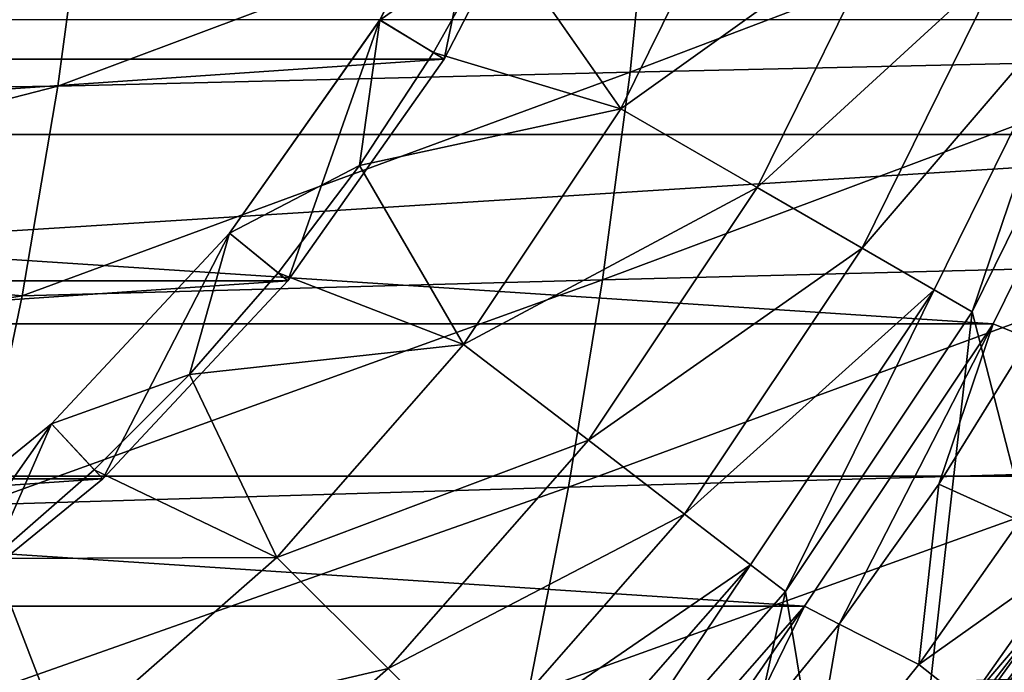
# Model space of a CAD drawing. Header units: metres. Extents: x -31 to 167, y -24 to 31.
# Tile 54 of 155: x 10 to 18, y -13 to -8. Entities that reach past the tile are written whole.
import ezdxf

# ---------------------------------------------------------------- set-up
doc = ezdxf.new("R2010")
doc.units = ezdxf.units.M
doc.layers.add('solid_12_381_042_XXX', color=7, linetype='CONTINUOUS')

msp = doc.modelspace()

# ---------------------------------------------------------------- linework, layer by layer
at = {"layer": 'solid_12_381_042_XXX'}
for points in [[(-23.246014, -5.968144, -4), (23.245995, -5.968215, -4), (-22.314415, -8.835392, -4)], [(-22.314415, -8.835392, -4), (23.245995, -5.968215, -4), (22.31439, -8.835459, -4)], [(13.987285, -6.07591, 127.040306), (13.029811, -7.923727, 127.040306), (13.983995, -7.246263, 127.040306)], [(13.03006, -7.923385, 124.640305), (13.029811, -7.923727, 127.040306), (13.987285, -6.07591, 127.040306)], [(13.98738, -6.075829, 124.640305), (13.03006, -7.923385, 124.640305), (13.987285, -6.07591, 127.040306)], [(13.542509, -8.235402, 124.040306), (13.03006, -7.923385, 124.640305), (13.98738, -6.075829, 124.640305)], [(14.537632, -6.314895, 124.040306), (13.542509, -8.235402, 124.040306), (13.98738, -6.075829, 124.640305)], [(14.537632, -6.314895, 124.040306), (-14.537632, -6.314895, 124.040306), (-13.542509, -8.235402, 124.040306)], [(14.537632, -6.314895, 124.040306), (-13.542509, -8.235402, 124.040306), (13.542509, -8.235402, 124.040306)], [(15.025101, -8.338688, 146.182632), (19.508759, -8.237356, 146.223541), (19.626272, -6.594124, 146.287262)], [(15.191923, -6.678502, 146.243759), (15.025101, -8.338688, 146.182632), (19.626272, -6.594124, 146.287262)], [(14.95236, -8.632943, 125.025543), (15.951265, -6.607411, 125.025543), (13.983995, -7.246263, 127.040306)], [(17.110315, -7.087505, 122.826996), (15.951265, -6.607411, 125.025543), (14.95236, -8.632943, 125.025543)], [(10.461891, -8.451697, 146.1241), (15.025101, -8.338688, 146.182632), (15.191923, -6.678502, 146.243759)], [(10.686362, -6.773336, 146.181778), (10.461891, -8.451697, 146.1241), (15.191923, -6.678502, 146.243759)], [(5.806201, -8.511492, 146.048447), (10.461891, -8.451697, 146.1241), (10.686362, -6.773336, 146.181778)], [(6.019181, -7.309552, 146.087341), (5.806201, -8.511492, 146.048447), (10.686362, -6.773336, 146.181778)], [(16.03883, -9.260215, 122.826996), (17.110315, -7.087505, 122.826996), (14.95236, -8.632943, 125.025543)], [(18.003515, -7.45749, 120.487595), (17.110315, -7.087505, 122.826996), (16.03883, -9.260215, 122.826996)], [(13.029811, -7.923727, 127.040306), (13.457232, -8.183192, 127.040306), (13.983995, -7.246263, 127.040306)], [(14.95236, -8.632943, 125.025543), (13.983995, -7.246263, 127.040306), (13.457232, -8.183192, 127.040306)], [(16.876095, -9.74362, 120.487595), (18.003515, -7.45749, 120.487595), (16.03883, -9.260215, 122.826996)], [(16.876095, -9.74362, 120.487595), (18.616556, -7.711442, 118.044807), (18.003515, -7.45749, 120.487595)], [(16.876095, -9.74362, 120.487595), (17.450743, -10.075418, 118.044807), (18.616556, -7.711442, 118.044807)], [(18.616556, -7.711442, 118.044807), (17.450743, -10.075418, 118.044807), (17.753668, -10.249641, 115.540306)], [(18.616556, -7.711442, 118.044807), (17.753668, -10.249641, 115.540306), (18.939672, -7.844634, 115.540306)], [(18.939672, -7.844634, 115.540306), (17.753668, -10.249641, 115.540306), (18.917381, -14.769246, 115.540306)], [(-19.117783, -7.919167, 128.090302), (19.117783, -7.919167, 128.090302), (17.920458, -10.347077, 128.090302)], [(-19.117783, -7.919167, 128.090302), (17.920458, -10.347077, 128.090302), (-17.920458, -10.347077, 128.090302)], [(13.029811, -7.923727, 127.040306), (11.829121, -9.62464, 127.040306), (12.867001, -9.083053, 127.040306)], [(11.82938, -9.624358, 124.640305), (11.829121, -9.62464, 127.040306), (13.029811, -7.923727, 127.040306)], [(13.03006, -7.923385, 124.640305), (11.82938, -9.624358, 124.640305), (13.029811, -7.923727, 127.040306)], [(12.294559, -10.003278, 124.040306), (11.82938, -9.624358, 124.640305), (13.03006, -7.923385, 124.640305)], [(13.542509, -8.235402, 124.040306), (12.294559, -10.003278, 124.040306), (13.03006, -7.923385, 124.640305)], [(13.029811, -7.923727, 127.040306), (12.867001, -9.083053, 127.040306), (13.457232, -8.183192, 127.040306)], [(18.208246, -10.462302, 119.302742), (17.920458, -10.347077, 128.090302), (19.117783, -7.919167, 128.090302)], [(13.542509, -8.235402, 124.040306), (-13.542509, -8.235402, 124.040306), (-12.294559, -10.003278, 124.040306)], [(13.542509, -8.235402, 124.040306), (-12.294559, -10.003278, 124.040306), (12.294559, -10.003278, 124.040306)], [(14.95236, -8.632943, 125.025543), (13.457232, -8.183192, 127.040306), (12.867001, -9.083053, 127.040306)], [(14.806086, -9.995098, 146.107727), (19.351988, -9.87847, 146.145523), (19.508759, -8.237356, 146.223541)], [(15.025101, -8.338688, 146.182632), (14.806086, -9.995098, 146.107727), (19.508759, -8.237356, 146.223541)], [(10.176104, -10.124069, 146.053391), (14.806086, -9.995098, 146.107727), (15.025101, -8.338688, 146.182632)], [(10.461891, -8.451697, 146.1241), (10.176104, -10.124069, 146.053391), (15.025101, -8.338688, 146.182632)], [(5.560185, -9.710459, 146.003525), (10.176104, -10.124069, 146.053391), (10.461891, -8.451697, 146.1241)], [(5.806201, -8.511492, 146.048447), (5.560185, -9.710459, 146.003525), (10.461891, -8.451697, 146.1241)], [(13.697615, -10.510762, 125.025543), (14.95236, -8.632943, 125.025543), (12.867001, -9.083053, 127.040306)], [(16.03883, -9.260215, 122.826996), (14.95236, -8.632943, 125.025543), (13.697615, -10.510762, 125.025543)], [(-22.314415, -8.835392, -4), (22.31439, -8.835459, -4), (-21.031328, -11.562112, -4)], [(-21.031328, -11.562112, -4), (22.31439, -8.835459, -4), (21.031292, -11.562178, -4)], [(11.829121, -9.62464, 127.040306), (12.217573, -9.939394, 127.040306), (12.867001, -9.083053, 127.040306)], [(13.697615, -10.510762, 125.025543), (12.867001, -9.083053, 127.040306), (12.217573, -9.939394, 127.040306)], [(14.692914, -11.27448, 122.826996), (16.03883, -9.260215, 122.826996), (13.697615, -10.510762, 125.025543)], [(16.876095, -9.74362, 120.487595), (16.03883, -9.260215, 122.826996), (14.692914, -11.27448, 122.826996)], [(11.82938, -9.624358, 124.640305), (10.409074, -11.145119, 124.640305), (11.829121, -9.62464, 127.040306)], [(10.818725, -11.583505, 124.040306), (10.409074, -11.145119, 124.640305), (11.82938, -9.624358, 124.640305)], [(10.409074, -11.145119, 124.640305), (10.409165, -11.145029, 127.040306), (11.829121, -9.62464, 127.040306)], [(11.829121, -9.62464, 127.040306), (10.409165, -11.145029, 127.040306), (11.510581, -10.750301, 127.040306)], [(12.294559, -10.003278, 124.040306), (10.818725, -11.583505, 124.040306), (11.82938, -9.624358, 124.640305)], [(11.829121, -9.62464, 127.040306), (11.510581, -10.750301, 127.040306), (12.217573, -9.939394, 127.040306)], [(5.560185, -9.710459, 146.003525), (5.280211, -10.909719, 145.952377), (10.176104, -10.124069, 146.053391)], [(15.45992, -11.863034, 120.487595), (16.876095, -9.74362, 120.487595), (14.692914, -11.27448, 122.826996)], [(15.45992, -11.863034, 120.487595), (17.450743, -10.075418, 118.044807), (16.876095, -9.74362, 120.487595)], [(14.534877, -11.647732, 146.019028), (19.155958, -11.517464, 146.053238), (19.351988, -9.87847, 146.145523)], [(14.806086, -9.995098, 146.107727), (14.534877, -11.647732, 146.019028), (19.351988, -9.87847, 146.145523)], [(13.697615, -10.510762, 125.025543), (12.217573, -9.939394, 127.040306), (11.510581, -10.750301, 127.040306)], [(12.294559, -10.003278, 124.040306), (-12.294559, -10.003278, 124.040306), (-10.818725, -11.583505, 124.040306)], [(12.294559, -10.003278, 124.040306), (-10.818725, -11.583505, 124.040306), (10.818725, -11.583505, 124.040306)], [(9.828998, -11.790453, 145.969666), (14.534877, -11.647732, 146.019028), (14.806086, -9.995098, 146.107727)], [(10.176104, -10.124069, 146.053391), (9.828998, -11.790453, 145.969666), (14.806086, -9.995098, 146.107727)], [(5.280211, -10.909719, 145.952377), (9.828998, -11.790453, 145.969666), (10.176104, -10.124069, 146.053391)], [(15.45992, -11.863034, 120.487595), (15.986343, -12.267002, 118.044807), (17.450743, -10.075418, 118.044807)], [(17.450743, -10.075418, 118.044807), (15.986343, -12.267002, 118.044807), (16.263683, -12.47958, 115.540306)], [(17.450743, -10.075418, 118.044807), (16.263683, -12.47958, 115.540306), (17.753668, -10.249641, 115.540306)], [(17.753668, -10.249641, 115.540306), (16.263683, -12.47958, 115.540306), (17.004496, -16.936541, 115.540306)], [(17.753668, -10.249641, 115.540306), (17.004496, -16.936541, 115.540306), (18.917381, -14.769246, 115.540306)], [(-17.920458, -10.347077, 128.090302), (17.920458, -10.347077, 128.090302), (16.417189, -12.596886, 128.090302)], [(-17.920458, -10.347077, 128.090302), (16.417189, -12.596886, 128.090302), (-16.417189, -12.596886, 128.090302)], [(16.693666, -12.740546, 119.302742), (16.417189, -12.596886, 128.090302), (17.920458, -10.347077, 128.090302)], [(17.488073, -11.626147, 119.302742), (16.693666, -12.740546, 119.302742), (17.920458, -10.347077, 128.090302)], [(18.208246, -10.462302, 119.302742), (17.488073, -11.626147, 119.302742), (17.920458, -10.347077, 128.090302)], [(12.208499, -12.208739, 125.025543), (13.697615, -10.510762, 125.025543), (11.510581, -10.750301, 127.040306)], [(14.692914, -11.27448, 122.826996), (13.697615, -10.510762, 125.025543), (12.208499, -12.208739, 125.025543)], [(18.134577, -11.917431, 118.090302), (17.488073, -11.626147, 119.302742), (18.208246, -10.462302, 119.302742)], [(10.409165, -11.145029, 127.040306), (10.750131, -11.510652, 127.040306), (11.510581, -10.750301, 127.040306)], [(12.208499, -12.208739, 125.025543), (11.510581, -10.750301, 127.040306), (10.750131, -11.510652, 127.040306)], [(8.794412, -12.458765, 124.640305), (8.794677, -12.458532, 127.040306), (10.409165, -11.145029, 127.040306)], [(10.409074, -11.145119, 124.640305), (8.794412, -12.458765, 124.640305), (10.409165, -11.145029, 127.040306)], [(9.140726, -12.948683, 124.040306), (8.794412, -12.458765, 124.640305), (10.409074, -11.145119, 124.640305)], [(10.409165, -11.145029, 127.040306), (8.794677, -12.458532, 127.040306), (9.939916, -12.217206, 127.040306)], [(10.818725, -11.583505, 124.040306), (9.140726, -12.948683, 124.040306), (10.409074, -11.145119, 124.640305)], [(10.409165, -11.145029, 127.040306), (9.939916, -12.217206, 127.040306), (10.750131, -11.510652, 127.040306)], [(13.095599, -13.095835, 122.826996), (14.692914, -11.27448, 122.826996), (12.208499, -12.208739, 125.025543)], [(15.45992, -11.863034, 120.487595), (14.692914, -11.27448, 122.826996), (13.095599, -13.095835, 122.826996)], [(12.208499, -12.208739, 125.025543), (10.750131, -11.510652, 127.040306), (9.939916, -12.217206, 127.040306)], [(14.211474, -13.29659, 145.91655), (18.920668, -13.154339, 145.946671), (19.155958, -11.517464, 146.053238)], [(14.534877, -11.647732, 146.019028), (14.211474, -13.29659, 145.91655), (19.155958, -11.517464, 146.053238)], [(19.37278, -11.521677, 137.881378), (17.974476, -13.533965, 137.504364), (18.42729, -12.910653, 137.443436)], [(18.028982, -13.526725, 138.061508), (17.974476, -13.533965, 137.504364), (19.37278, -11.521677, 137.881378)], [(-21.031328, -11.562112, -4), (21.031292, -11.562178, -4), (19.416151, -14.1072, -4)], [(-21.031328, -11.562112, -4), (19.416151, -14.1072, -4), (-19.416176, -14.107165, -4)], [(10.818725, -11.583505, 124.040306), (-10.818725, -11.583505, 124.040306), (-9.140726, -12.948683, 124.040306)], [(10.818725, -11.583505, 124.040306), (-9.140726, -12.948683, 124.040306), (9.140726, -12.948683, 124.040306)], [(9.420575, -13.450847, 145.87291), (14.211474, -13.29659, 145.91655), (14.534877, -11.647732, 146.019028)], [(9.828998, -11.790453, 145.969666), (9.420575, -13.450847, 145.87291), (14.534877, -11.647732, 146.019028)], [(17.327917, -13.062613, 118.090302), (16.693666, -12.740546, 119.302742), (17.488073, -11.626147, 119.302742)], [(17.327917, -13.062613, 118.090302), (17.488073, -11.626147, 119.302742), (18.134577, -11.917431, 118.090302)], [(13.779222, -13.779469, 120.487595), (15.45992, -11.863034, 120.487595), (13.095599, -13.095835, 122.826996)], [(13.779222, -13.779469, 120.487595), (15.986343, -12.267002, 118.044807), (15.45992, -11.863034, 120.487595)], [(17.327917, -13.062613, 118.090302), (18.134577, -11.917431, 118.090302), (18.54752, -12.199562, 118.090302)], [(17.974476, -13.533965, 137.504364), (17.461926, -14.18912, 118.390305), (19.083582, -11.919184, 118.390305)], [(18.602633, -12.63058, 118.2976), (19.083582, -11.919184, 118.390305), (17.461926, -14.18912, 118.390305)], [(18.42729, -12.910653, 137.443436), (17.974476, -13.533965, 137.504364), (19.083582, -11.919184, 118.390305)], [(10.510493, -13.697821, 125.025543), (9.939916, -12.217206, 127.040306), (9.082372, -12.867461, 127.040306)], [(10.510493, -13.697821, 125.025543), (12.208499, -12.208739, 125.025543), (9.939916, -12.217206, 127.040306)], [(13.095599, -13.095835, 122.826996), (12.208499, -12.208739, 125.025543), (10.510493, -13.697821, 125.025543)], [(17.327917, -13.062613, 118.090302), (18.54752, -12.199562, 118.090302), (17.720732, -13.372085, 118.090302)], [(18.443058, -12.522234, 118.104897), (17.720732, -13.372085, 118.090302), (18.54752, -12.199562, 118.090302)], [(13.779222, -13.779469, 120.487595), (14.248412, -14.248693, 118.044807), (15.986343, -12.267002, 118.044807)], [(15.986343, -12.267002, 118.044807), (14.248412, -14.248693, 118.044807), (14.49544, -14.495886, 115.540306)], [(15.986343, -12.267002, 118.044807), (14.49544, -14.495886, 115.540306), (16.263683, -12.47958, 115.540306)], [(16.263683, -12.47958, 115.540306), (14.49544, -14.495886, 115.540306), (14.845093, -18.857975, 115.540306)], [(16.263683, -12.47958, 115.540306), (14.845093, -18.857975, 115.540306), (17.004496, -16.936541, 115.540306)], [(18.443058, -12.522234, 118.104897), (16.821693, -14.628169, 118.104897), (17.720732, -13.372085, 118.090302)], [(16.884888, -14.683124, 118.147484), (16.821693, -14.628169, 118.104897), (18.443058, -12.522234, 118.104897)], [(18.512342, -12.569277, 118.147484), (16.884888, -14.683124, 118.147484), (18.443058, -12.522234, 118.104897)], [(-16.417189, -12.596886, 128.090302), (16.417189, -12.596886, 128.090302), (14.632557, -14.631887, 128.090302)], [(-16.417189, -12.596886, 128.090302), (14.632557, -14.631887, 128.090302), (-14.632557, -14.631887, 128.090302)], [(14.895679, -14.802661, 119.302742), (14.632557, -14.631887, 128.090302), (16.417189, -12.596886, 128.090302)], [(15.828356, -13.800838, 119.302742), (14.895679, -14.802661, 119.302742), (16.417189, -12.596886, 128.090302)], [(16.693666, -12.740546, 119.302742), (15.828356, -13.800838, 119.302742), (16.417189, -12.596886, 128.090302)], [(16.935043, -14.726739, 118.21389), (16.884888, -14.683124, 118.147484), (18.512342, -12.569277, 118.147484)], [(18.567333, -12.606613, 118.21389), (16.935043, -14.726739, 118.21389), (18.512342, -12.569277, 118.147484)], [(18.567333, -12.606613, 118.21389), (16.967239, -14.754737, 118.2976), (16.935043, -14.726739, 118.21389)], [(18.567333, -12.606613, 118.21389), (18.602633, -12.63058, 118.2976), (16.967239, -14.754737, 118.2976)], [(16.967239, -14.754737, 118.2976), (18.602633, -12.63058, 118.2976), (17.461926, -14.18912, 118.390305)], [(16.448135, -14.154449, 118.090302), (15.828356, -13.800838, 119.302742), (16.693666, -12.740546, 119.302742)], [(16.448135, -14.154449, 118.090302), (16.693666, -12.740546, 119.302742), (17.327917, -13.062613, 118.090302)], [(10.510493, -13.697821, 125.025543), (9.082372, -12.867461, 127.040306), (8.183707, -13.456893, 127.040306)], [(17.771042, -13.819857, 90.604843), (18.494204, -12.837694, 89.552101), (18.245001, -13.324231, 91.752403)], [(17.899384, -13.633124, 88.652107), (18.494204, -12.837694, 89.552101), (17.771042, -13.819857, 90.604843)], [(17.899384, -13.633124, 88.652107), (18.464277, -12.857699, 87.808121), (18.494204, -12.837694, 89.552101)], [(18.202883, -13.225168), (18.464277, -12.857699, 87.808121), (17.899384, -13.633124, 88.652107)], [(11.274215, -14.693117, 122.826996), (13.095599, -13.095835, 122.826996), (10.510493, -13.697821, 125.025543)], [(13.779222, -13.779469, 120.487595), (13.095599, -13.095835, 122.826996), (11.274215, -14.693117, 122.826996)], [(16.448135, -14.154449, 118.090302), (17.327917, -13.062613, 118.090302), (17.720732, -13.372085, 118.090302)]]:
    msp.add_3dface(points, dxfattribs=at)

doc.saveas('drawing.dxf')
